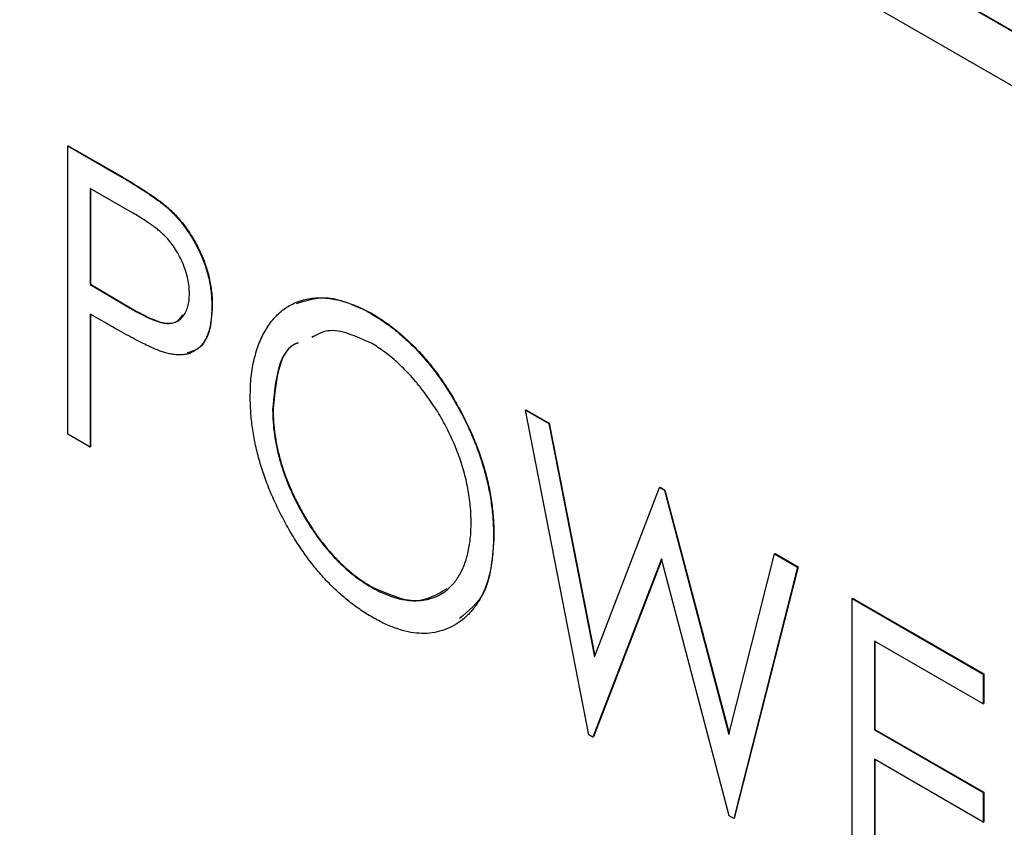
# Model space of a CAD drawing. Header units: millimetres. Extents: x 0 to 420, y 0 to 297.
# Tile 39 of 43: x 332.87 to 336.56, y 222.03 to 225.06. Entities that reach past the tile are written whole.
import ezdxf

# ---------------------------------------------------------------- set-up
doc = ezdxf.new("R2010")
doc.units = ezdxf.units.MM

msp = doc.modelspace()

# ---------------------------------------------------------------- linework, layer by layer
at = {"color": 7, "linetype": 'Continuous', "lineweight": 25}
for p, q in [((339.8355, 223.1424), (326.5419, 230.8166)), ((339.8373, 223.1434), (326.5437, 230.8176)), ((326.5419, 230.6125), (339.8355, 222.9383)), ((333.049, 224.5884), (333.0508, 224.5894)), ((333.049, 224.5884), (333.221, 224.4891)), ((333.049, 223.5082), (333.049, 224.5884)), ((333.0508, 224.5894), (333.2228, 224.4901)), ((333.221, 224.4891), (333.2228, 224.4901)), ((333.2889, 224.3392), (333.133, 224.4292)), ((333.133, 224.4292), (333.133, 224.0691)), ((333.1347, 224.4281), (333.1347, 224.0701)), ((333.4208, 224.3576), (333.4225, 224.3586)), ((333.133, 224.0691), (333.1347, 224.0701)), ((333.133, 224.0691), (333.2823, 223.9805)), ((333.1347, 224.0701), (333.2841, 223.9815)), ((333.2823, 223.9805), (333.2841, 223.9815)), ((333.5887, 223.9871), (333.5904, 223.9881)), ((334.1827, 223.9616), (334.1845, 223.9627)), ((333.195, 223.9225), (333.133, 223.9583)), ((333.133, 223.9583), (333.133, 223.4597)), ((333.1347, 223.9573), (333.1347, 223.4608)), ((333.8165, 223.6009), (333.8183, 223.6019)), ((334.764, 223.5984), (334.7657, 223.5994)), ((334.764, 223.5984), (334.8513, 223.548)), ((335.0014, 222.3811), (334.764, 223.5984)), ((334.7657, 223.5994), (334.8531, 223.549)), ((334.8513, 223.548), (334.8531, 223.549)), ((334.8513, 223.548), (335.0218, 222.674)), ((334.8531, 223.549), (335.0231, 222.6774)), ((333.133, 223.4597), (333.049, 223.5082)), ((333.133, 223.4597), (333.1347, 223.4608)), ((335.0218, 222.674), (335.266, 223.3086)), ((335.266, 223.3086), (335.2678, 223.3096)), ((335.266, 223.3086), (335.2845, 223.2979)), ((335.2678, 223.3096), (335.2863, 223.2989)), ((335.2845, 223.2979), (335.2863, 223.2989)), ((335.2845, 223.2979), (335.5255, 222.3832)), ((335.2863, 223.2989), (335.5265, 222.3872)), ((334.6441, 223.1279), (334.6458, 223.129)), ((335.2737, 223.041), (335.0166, 222.3723)), ((335.2742, 223.0389), (335.0183, 222.3734)), ((335.5274, 222.0775), (335.2737, 223.041)), ((335.5255, 222.3832), (335.6972, 223.0597)), ((335.6972, 223.0597), (335.6989, 223.0607)), ((335.6972, 223.0597), (335.7834, 223.0099)), ((335.6989, 223.0607), (335.7851, 223.0109)), ((335.7834, 223.0099), (335.5443, 222.0677)), ((335.7851, 223.0109), (335.546, 222.0687)), ((335.7834, 223.0099), (335.7851, 223.0109)), ((334.1865, 222.9347), (334.1882, 222.9357)), ((335.9873, 222.8922), (335.989, 222.8932)), ((335.9873, 222.8922), (336.479, 222.6083)), ((335.9873, 221.812), (335.9873, 222.8922)), ((335.989, 222.8932), (336.4807, 222.6094)), ((336.479, 222.4976), (336.0712, 222.733)), ((336.0712, 222.733), (336.0712, 222.4006)), ((336.073, 222.7319), (336.073, 222.4016)), ((336.479, 222.6083), (336.4807, 222.6094)), ((336.479, 222.6083), (336.479, 222.4976)), ((336.4807, 222.6094), (336.4807, 222.4986)), ((336.479, 222.4976), (336.4807, 222.4986)), ((335.0166, 222.3723), (335.0014, 222.3811)), ((336.0712, 222.4006), (336.073, 222.4016)), ((336.0712, 222.4006), (336.479, 222.1652)), ((336.073, 222.4016), (336.4807, 222.1662)), ((335.0166, 222.3723), (335.0183, 222.3734)), ((336.479, 222.0544), (336.0712, 222.2898)), ((336.0712, 222.2898), (336.0712, 221.8743)), ((336.073, 222.2888), (336.073, 221.8753)), ((336.479, 222.1652), (336.4807, 222.1662)), ((336.479, 222.1652), (336.479, 222.0544)), ((336.4807, 222.1662), (336.4807, 222.0554)), ((335.5443, 222.0677), (335.5274, 222.0775)), ((335.5443, 222.0677), (335.546, 222.0687)), ((336.479, 222.0544), (336.4807, 222.0554))]:
    msp.add_line(p, q, dxfattribs=at)
for points, knots in [([(333.221, 224.4891), (333.2328, 224.4823), (333.2555, 224.4692), (333.288, 224.4495), (333.3175, 224.4312), (333.344, 224.4142), (333.3675, 224.3986), (333.388, 224.3839), (333.4055, 224.3708), (333.416, 224.3617), (333.4208, 224.3576)], [0, 0, 0, 0, 0.1764997, 0.3390322, 0.4857534, 0.6185701, 0.735674, 0.8381849, 0.9261551, 1, 1, 1, 1]), ([(333.2228, 224.4901), (333.2346, 224.4833), (333.2573, 224.4702), (333.2898, 224.4505), (333.3193, 224.4322), (333.3458, 224.4152), (333.3693, 224.3996), (333.3897, 224.3849), (333.4072, 224.3718), (333.4178, 224.3627), (333.4225, 224.3586)], [0, 0, 0, 0, 0.1764997, 0.3390322, 0.4857534, 0.6185701, 0.735674, 0.8381849, 0.9261551, 1, 1, 1, 1]), ([(333.5047, 224.0352), (333.5044, 224.044), (333.5039, 224.0616), (333.4993, 224.0895), (333.4917, 224.1179), (333.4812, 224.1465), (333.4684, 224.1744), (333.4534, 224.2007), (333.4365, 224.2249), (333.4205, 224.2432), (333.4065, 224.2571), (333.3943, 224.268), (333.3806, 224.2791), (333.3652, 224.2905), (333.3484, 224.3024), (333.3299, 224.3145), (333.3099, 224.3269), (333.296, 224.335), (333.2889, 224.3392)], [0, 0, 0, 0, 0.074091, 0.147068, 0.219176, 0.292487, 0.364821, 0.434086, 0.502842, 0.57172, 0.608354, 0.649905, 0.695817, 0.746872, 0.802658, 0.863186, 0.92915, 1, 1, 1, 1]), ([(333.4208, 224.3576), (333.4268, 224.352), (333.4388, 224.3411), (333.4561, 224.323), (333.4726, 224.304), (333.4882, 224.2839), (333.5029, 224.2627), (333.5168, 224.2406), (333.5297, 224.2174), (333.5419, 224.1934), (333.553, 224.1687), (333.5626, 224.1435), (333.5706, 224.1182), (333.5772, 224.0924), (333.5825, 224.0664), (333.5859, 224.0401), (333.5883, 224.0135), (333.5885, 223.996), (333.5887, 223.9871)], [0, 0, 0, 0, 0.060075, 0.119303, 0.178069, 0.236256, 0.294313, 0.353143, 0.412708, 0.473813, 0.535615, 0.597403, 0.660232, 0.723514, 0.789577, 0.856841, 0.927091, 1, 1, 1, 1]), ([(333.4225, 224.3586), (333.4286, 224.3531), (333.4406, 224.3421), (333.4578, 224.324), (333.4743, 224.305), (333.49, 224.2849), (333.5046, 224.2637), (333.5186, 224.2417), (333.5315, 224.2185), (333.5437, 224.1944), (333.5547, 224.1697), (333.5644, 224.1446), (333.5724, 224.1192), (333.579, 224.0934), (333.5842, 224.0674), (333.5877, 224.0411), (333.5901, 224.0145), (333.5903, 223.997), (333.5904, 223.9881)], [0, 0, 0, 0, 0.060075, 0.119303, 0.178069, 0.236256, 0.294313, 0.353143, 0.412708, 0.473813, 0.535615, 0.597403, 0.660232, 0.723514, 0.789577, 0.856841, 0.927091, 1, 1, 1, 1]), ([(333.2823, 223.9805), (333.2896, 223.9763), (333.3037, 223.9681), (333.324, 223.9576), (333.3429, 223.9481), (333.3602, 223.9403), (333.376, 223.934), (333.3904, 223.9287), (333.4032, 223.9256), (333.4181, 223.9229), (333.4348, 223.923), (333.4527, 223.9272), (333.4681, 223.9364), (333.4813, 223.9493), (333.4917, 223.9662), (333.4993, 223.9861), (333.5039, 224.0092), (333.5044, 224.0264), (333.5047, 224.0352)], [0, 0, 0, 0, 0.070231, 0.135127, 0.195896, 0.251444, 0.303058, 0.349556, 0.391936, 0.430093, 0.501229, 0.570517, 0.640124, 0.710955, 0.782914, 0.853735, 0.926014, 1, 1, 1, 1]), ([(333.7326, 223.6489), (333.7328, 223.6617), (333.7331, 223.687), (333.736, 223.7232), (333.7406, 223.7579), (333.7475, 223.7905), (333.7559, 223.8215), (333.7662, 223.8507), (333.7786, 223.8778), (333.7927, 223.9033), (333.8082, 223.9266), (333.8256, 223.9471), (333.8439, 223.9655), (333.8639, 223.9809), (333.8853, 223.9935), (333.9078, 224.0041), (333.9318, 224.0119), (333.9571, 224.0168), (333.9832, 224.0197), (334.0103, 224.019), (334.0377, 224.0163), (334.0657, 224.0108), (334.0942, 224.0026), (334.1232, 223.9916), (334.1528, 223.9784), (334.1727, 223.9673), (334.1827, 223.9616)], [0, 0, 0, 0, 0.044811, 0.089011, 0.13275, 0.176233, 0.219272, 0.262324, 0.305647, 0.348979, 0.392242, 0.43461, 0.476184, 0.517236, 0.558165, 0.598792, 0.639668, 0.680638, 0.721467, 0.761759, 0.801482, 0.840953, 0.880381, 0.919726, 0.959716, 1, 1, 1, 1]), ([(333.9065, 223.9979), (333.9443, 224.0102), (334.0258, 224.0367), (334.1291, 223.9885), (334.1845, 223.9627)], [0, 0, 0, 0, 0.464484, 1, 1, 1, 1]), ([(333.2841, 223.9815), (333.3128, 223.9655), (333.37, 223.9337), (333.4473, 223.9139), (333.4717, 223.9445), (333.4803, 223.9554)], [0, 0, 0, 0, 0.394349, 0.784359, 1, 1, 1, 1]), ([(333.5887, 223.9871), (333.5885, 223.9783), (333.5882, 223.9612), (333.5862, 223.9368), (333.5823, 223.9149), (333.5776, 223.8944), (333.571, 223.8765), (333.5631, 223.8603), (333.5538, 223.8461), (333.5428, 223.8343), (333.5308, 223.8243), (333.5177, 223.8163), (333.5034, 223.8104), (333.488, 223.8067), (333.4715, 223.8051), (333.4539, 223.8056), (333.4353, 223.808), (333.4223, 223.8112), (333.4157, 223.8128)], [0, 0, 0, 0, 0.072309, 0.141358, 0.208207, 0.272336, 0.335143, 0.396174, 0.456668, 0.516646, 0.575929, 0.634933, 0.693693, 0.752708, 0.811962, 0.873196, 0.935504, 1, 1, 1, 1]), ([(333.5904, 223.9881), (333.5885, 223.955), (333.5845, 223.8888), (333.5477, 223.8274), (333.5101, 223.8166), (333.4963, 223.8126)], [0, 0, 0, 0, 0.388317, 0.775296, 1, 1, 1, 1]), ([(334.1827, 223.9616), (334.1988, 223.9519), (334.2304, 223.9326), (334.2768, 223.8982), (334.3211, 223.8595), (334.3636, 223.8173), (334.4038, 223.7706), (334.4422, 223.7203), (334.4784, 223.6657), (334.5121, 223.6079), (334.5431, 223.5483), (334.5701, 223.488), (334.593, 223.4277), (334.6116, 223.3674), (334.6263, 223.3072), (334.6366, 223.2469), (334.6429, 223.1867), (334.6437, 223.1477), (334.6441, 223.1279)], [0, 0, 0, 0, 0.064112, 0.12603, 0.186709, 0.24615, 0.305771, 0.366051, 0.427384, 0.490821, 0.554635, 0.61692, 0.678954, 0.740666, 0.803314, 0.866858, 0.932414, 1, 1, 1, 1]), ([(334.1845, 223.9627), (334.2005, 223.9529), (334.2321, 223.9336), (334.2786, 223.8992), (334.3229, 223.8605), (334.3653, 223.8183), (334.4055, 223.7716), (334.444, 223.7213), (334.4801, 223.6667), (334.5139, 223.6089), (334.5448, 223.5493), (334.5718, 223.489), (334.5948, 223.4288), (334.6134, 223.3684), (334.6281, 223.3082), (334.6383, 223.248), (334.6447, 223.1877), (334.6454, 223.1488), (334.6458, 223.129)], [0, 0, 0, 0, 0.064112, 0.12603, 0.186709, 0.24615, 0.305771, 0.366051, 0.427384, 0.490821, 0.554635, 0.61692, 0.678954, 0.740666, 0.803314, 0.866858, 0.932414, 1, 1, 1, 1]), ([(333.4157, 223.8128), (333.4103, 223.8145), (333.3984, 223.8182), (333.3788, 223.826), (333.356, 223.8362), (333.33, 223.8489), (333.3007, 223.8639), (333.2683, 223.8811), (333.2327, 223.9008), (333.2079, 223.9151), (333.195, 223.9225)], [0, 0, 0, 0, 0.075269, 0.165174, 0.268129, 0.385984, 0.51806, 0.664405, 0.825035, 1, 1, 1, 1]), ([(334.1865, 223.8487), (334.1283, 223.8753), (334.0424, 223.9146), (333.9822, 223.8812), (333.9628, 223.8705)], [0, 0, 0, 0, 0.677096, 1, 1, 1, 1]), ([(333.9109, 223.8494), (333.9058, 223.8475), (333.8662, 223.8333), (333.8293, 223.7447), (333.8208, 223.6489), (333.8165, 223.6009)], [0, 0, 0, 0, 0.06992, 0.534776, 1, 1, 1, 1]), ([(333.9127, 223.8504), (333.9075, 223.8486), (333.868, 223.8343), (333.831, 223.7458), (333.8226, 223.6499), (333.8183, 223.6019)], [0, 0, 0, 0, 0.06992, 0.534776, 1, 1, 1, 1]), ([(334.5601, 223.1766), (334.56, 223.1872), (334.5597, 223.2081), (334.5574, 223.2401), (334.5534, 223.2724), (334.5483, 223.3046), (334.5412, 223.337), (334.533, 223.3694), (334.523, 223.402), (334.5116, 223.4347), (334.4989, 223.4672), (334.4849, 223.4992), (334.4694, 223.5305), (334.4529, 223.5614), (334.4351, 223.5916), (334.4161, 223.6213), (334.3958, 223.6503), (334.3743, 223.6786), (334.3522, 223.7058), (334.3295, 223.7315), (334.3065, 223.7554), (334.2832, 223.7779), (334.2594, 223.7982), (334.2354, 223.8168), (334.2111, 223.8341), (334.1947, 223.8438), (334.1865, 223.8487)], [0, 0, 0, 0, 0.044923, 0.089057, 0.132287, 0.174986, 0.217144, 0.258769, 0.300532, 0.342498, 0.384141, 0.425372, 0.466388, 0.507179, 0.548135, 0.589217, 0.630842, 0.673193, 0.715487, 0.757043, 0.79776, 0.838207, 0.878693, 0.918916, 0.959101, 1, 1, 1, 1]), ([(334.1898, 222.8219), (334.1741, 222.8315), (334.1431, 222.8503), (334.0976, 222.8847), (334.0539, 222.9226), (334.012, 222.9649), (333.9721, 223.0111), (333.9342, 223.0617), (333.8981, 223.1162), (333.8643, 223.174), (333.8336, 223.2337), (333.8064, 223.2938), (333.7837, 223.3539), (333.7651, 223.4136), (333.7503, 223.4732), (333.7401, 223.5324), (333.7337, 223.5914), (333.733, 223.6296), (333.7326, 223.6489)], [0, 0, 0, 0, 0.063524, 0.12488, 0.185155, 0.244833, 0.304627, 0.365038, 0.42717, 0.49127, 0.555588, 0.618668, 0.681008, 0.742903, 0.805249, 0.868474, 0.933217, 1, 1, 1, 1]), ([(333.8165, 223.6009), (333.8169, 223.5851), (333.8175, 223.5541), (333.8227, 223.5061), (333.831, 223.4581), (333.8432, 223.4099), (333.8583, 223.3615), (333.8772, 223.3131), (333.8993, 223.2646), (333.9246, 223.2166), (333.9521, 223.1701), (333.9814, 223.1264), (334.0122, 223.0861), (334.0444, 223.049), (334.0778, 223.0149), (334.1129, 222.9847), (334.1492, 222.9571), (334.1739, 222.9422), (334.1865, 222.9347)], [0, 0, 0, 0, 0.06753, 0.132738, 0.196163, 0.25879, 0.321017, 0.383435, 0.446363, 0.511011, 0.575079, 0.637133, 0.697793, 0.757163, 0.816573, 0.8765, 0.937463, 1, 1, 1, 1]), ([(333.8183, 223.6019), (333.8186, 223.5861), (333.8192, 223.5551), (333.8245, 223.5071), (333.8328, 223.4591), (333.845, 223.4109), (333.86, 223.3625), (333.879, 223.3141), (333.901, 223.2656), (333.9263, 223.2177), (333.9538, 223.1712), (333.9832, 223.1274), (334.014, 223.0871), (334.0461, 223.05), (334.0796, 223.0159), (334.1147, 222.9857), (334.151, 222.9581), (334.1757, 222.9432), (334.1882, 222.9357)], [0, 0, 0, 0, 0.06753, 0.132738, 0.196163, 0.25879, 0.321017, 0.383435, 0.446363, 0.511011, 0.575079, 0.637133, 0.697793, 0.757163, 0.816573, 0.8765, 0.937463, 1, 1, 1, 1]), ([(334.1865, 222.9347), (334.1949, 222.9299), (334.2117, 222.9206), (334.2366, 222.9091), (334.2611, 222.8997), (334.285, 222.8926), (334.3084, 222.8877), (334.3315, 222.8843), (334.354, 222.8839), (334.3759, 222.8852), (334.3969, 222.8888), (334.4169, 222.8944), (334.4356, 222.9022), (334.4533, 222.9119), (334.4697, 222.9238), (334.4848, 222.9378), (334.499, 222.9537), (334.5116, 222.9719), (334.523, 222.9919), (334.533, 223.0133), (334.5412, 223.0368), (334.5483, 223.0614), (334.5534, 223.088), (334.5574, 223.1158), (334.5597, 223.1455), (334.56, 223.1662), (334.5601, 223.1766)], [0, 0, 0, 0, 0.041661, 0.082882, 0.123552, 0.164177, 0.204273, 0.24489, 0.285869, 0.327154, 0.368651, 0.40943, 0.450115, 0.490687, 0.531109, 0.572015, 0.613338, 0.655348, 0.697698, 0.739863, 0.781905, 0.824489, 0.86732, 0.910682, 0.954948, 1, 1, 1, 1]), ([(334.6441, 223.1279), (334.6437, 223.1087), (334.6429, 223.0709), (334.6366, 223.0184), (334.6263, 222.9703), (334.6118, 222.927), (334.5933, 222.888), (334.5701, 222.8543), (334.5433, 222.8248), (334.5125, 222.8005), (334.479, 222.7813), (334.443, 222.7685), (334.4054, 222.7612), (334.3657, 222.7609), (334.3244, 222.7664), (334.2811, 222.7788), (334.2361, 222.7966), (334.2054, 222.8134), (334.1898, 222.8219)], [0, 0, 0, 0, 0.067668, 0.133292, 0.19714, 0.260013, 0.322488, 0.385059, 0.448295, 0.51269, 0.576673, 0.638498, 0.698729, 0.757967, 0.817157, 0.876594, 0.937343, 1, 1, 1, 1]), ([(334.6458, 223.129), (334.6405, 223.0499), (334.6312, 222.9099), (334.551, 222.8452), (334.5161, 222.817)], [0, 0, 0, 0, 0.565072, 1, 1, 1, 1]), ([(334.1882, 222.9357), (334.246, 222.9101), (334.3561, 222.8612), (334.4333, 222.908), (334.4701, 222.9302)], [0, 0, 0, 0, 0.524101, 1, 1, 1, 1])]:
    msp.add_open_spline(points, degree=3, knots=knots, dxfattribs=at)

doc.saveas('drawing.dxf')
